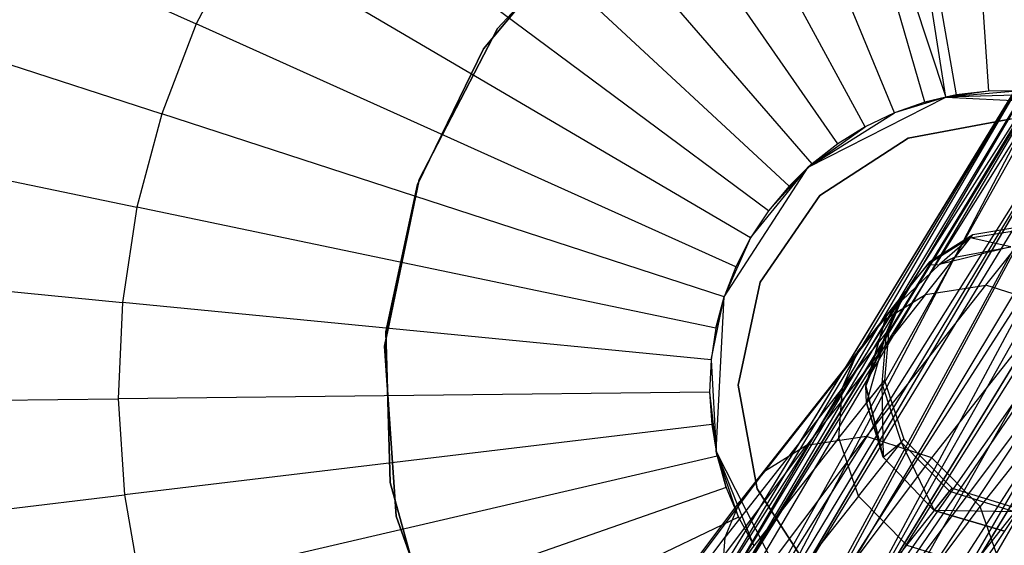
# Model space of a CAD drawing. Extents: x 0 to 27.3, y 0 to 27.3.
# Tile 37 of 117: x 11.9 to 13.6, y 13.4 to 14.3. Entities that reach past the tile are written whole.
import ezdxf

# ---------------------------------------------------------------- set-up
doc = ezdxf.new("R2010")
doc.units = 0
doc.header["$LTSCALE"] = 2.54
doc.layers.get('0').update_dxf_attribs({"color": 13, "linetype": 'CONTINUOUS'})

# ---------------------------------------------------------------- blocks, each defined once
blk = doc.blocks.new('SPUMPKIN_S_PM_STL_1')
at = {"color": 0}
for p, q in [((19.5924, 15.3346, 223.0262), (19.6603, 14.2953, 222.9552)), ((19.5924, 15.3346, 223.0262), (19.6603, 14.2953, 222.9552)), ((19.5852, 14.285, 222.9552), (19.424, 15.3144, 223.0262)), ((19.424, 15.3144, 223.0262), (19.6038, 14.2886, 222.9552)), ((19.5852, 14.285, 222.9552), (19.424, 15.3144, 223.0262)), ((19.424, 15.3144, 223.0262), (19.6038, 14.2886, 222.9552)), ((19.5485, 14.2757, 222.9552), (19.2588, 15.2761, 223.0262)), ((19.2588, 15.2761, 223.0262), (19.5852, 14.285, 222.9552)), ((19.5485, 14.2757, 222.9552), (19.2588, 15.2761, 223.0262)), ((19.2588, 15.2761, 223.0262), (19.5852, 14.285, 222.9552)), ((19.4948, 14.257, 222.9552), (19.0987, 15.2202, 223.0262)), ((19.4948, 14.257, 222.9552), (19.0987, 15.2202, 223.0262)), ((19.4435, 14.2326, 222.9552), (18.9455, 15.1473, 223.0262)), ((19.4435, 14.2326, 222.9552), (18.9455, 15.1473, 223.0262)), ((19.3951, 14.2027, 222.9552), (18.8012, 15.0582, 223.0262)), ((19.3951, 14.2027, 222.9552), (18.8012, 15.0582, 223.0262)), ((19.3502, 14.1678, 222.9552), (18.6673, 14.9541, 223.0262)), ((19.3502, 14.1678, 222.9552), (18.6673, 14.9541, 223.0262)), ((17.3223, 14.8374, 223.1675), (18.2656, 14.4135, 223.0262)), ((17.3223, 14.8374, 223.1675), (18.2656, 14.4135, 223.0262)), ((19.3094, 14.1283, 222.9552), (18.5454, 14.8361, 223.0262)), ((19.3094, 14.1283, 222.9552), (18.5454, 14.8361, 223.0262)), ((19.273, 14.0846, 222.9552), (18.4371, 14.7056, 223.0262)), ((19.273, 14.0846, 222.9552), (18.4371, 14.7056, 223.0262)), ((19.0003, 14.6247, 34.5955), (18.7958, 14.4058, 34.5955)), ((18.7958, 14.4058, 34.7955), (19.0003, 14.6247, 34.7955)), ((18.7958, 14.4058, 34.7955), (19.0003, 14.6247, 34.7955)), ((19.0003, 14.6247, 34.5955), (18.7958, 14.4058, 34.5955)), ((17.2209, 14.5747, 223.1675), (18.2046, 14.2553, 223.0262)), ((17.2209, 14.5747, 223.1675), (18.2046, 14.2553, 223.0262)), ((18.3434, 14.5642, 223.0262), (18.2656, 14.4135, 223.0262)), ((18.3434, 14.5642, 223.0262), (18.2656, 14.4135, 223.0262)), ((19.2417, 14.0372, 222.9552), (18.3434, 14.5642, 223.0262)), ((19.2417, 14.0372, 222.9552), (18.3434, 14.5642, 223.0262)), ((18.9413, 14.5732, 90.3709), (18.7713, 14.3697, 90.3709)), ((18.7713, 14.3697, 90.5709), (18.9413, 14.5732, 90.5709)), ((18.7713, 14.3697, 90.5709), (18.9413, 14.5732, 90.5709)), ((18.9413, 14.5732, 90.3709), (18.7713, 14.3697, 90.3709)), ((18.2656, 14.4135, 223.0262), (18.2046, 14.2553, 223.0262)), ((18.2656, 14.4135, 223.0262), (18.2046, 14.2553, 223.0262)), ((19.2156, 13.9866, 222.9552), (18.2656, 14.4135, 223.0262)), ((19.2156, 13.9866, 222.9552), (18.2656, 14.4135, 223.0262)), ((19.1589, 13.4006, 34.1357), (19.7818, 14.4193, 34.252)), ((19.1589, 13.4006, 34.1357), (19.7818, 14.4193, 34.252)), ((19.1589, 13.4006, 34.1357), (19.7816, 14.4185, 34.2618)), ((19.1589, 13.4006, 34.1357), (19.7816, 14.4185, 34.2618)), ((19.1589, 13.4006, 34.1357), (19.7816, 14.4179, 34.2687)), ((19.1589, 13.4006, 34.1357), (19.7816, 14.4179, 34.2687)), ((19.168, 13.3982, 34.2001), (19.7816, 14.4179, 34.2687)), ((19.168, 13.3982, 34.2001), (19.7816, 14.4179, 34.2687)), ((19.1761, 13.3861, 34.0292), (19.7818, 14.4193, 34.252)), ((19.1761, 13.3861, 34.0292), (19.7818, 14.4193, 34.252)), ((19.1761, 13.3861, 34.0292), (19.7969, 14.4175, 34.1702)), ((19.1761, 13.3861, 34.0292), (19.7969, 14.4175, 34.1702)), ((19.1853, 13.3796, 34.0071), (19.7969, 14.4175, 34.1702)), ((19.1853, 13.3796, 34.0071), (19.7969, 14.4175, 34.1702)), ((19.1853, 13.3796, 34.0071), (19.8153, 14.41, 34.1274)), ((19.1853, 13.3796, 34.0071), (19.8153, 14.41, 34.1274)), ((18.7958, 14.4058, 34.5955), (18.658, 14.1398, 34.5955)), ((18.658, 14.1398, 34.7955), (18.7958, 14.4058, 34.7955)), ((18.658, 14.1398, 34.7955), (18.7958, 14.4058, 34.7955)), ((18.7958, 14.4058, 34.5955), (18.658, 14.1398, 34.5955)), ((18.7958, 14.4058, 34.7955), (18.7958, 14.4058, 34.5955)), ((18.7958, 14.4058, 34.7955), (18.7958, 14.4058, 34.5955)), ((19.168, 13.3982, 34.2001), (19.8032, 14.3951, 34.372)), ((19.168, 13.3982, 34.2001), (19.8032, 14.3951, 34.372)), ((19.1853, 13.3796, 34.0071), (19.8272, 14.4045, 34.1072)), ((19.1853, 13.3796, 34.0071), (19.8272, 14.4045, 34.1072)), ((19.1908, 13.3885, 34.2594), (19.8032, 14.3951, 34.372)), ((19.1908, 13.3885, 34.2594), (19.8032, 14.3951, 34.372)), ((19.1908, 13.3885, 34.2594), (19.8053, 14.3934, 34.3767)), ((19.1908, 13.3885, 34.2594), (19.8053, 14.3934, 34.3767)), ((19.2064, 13.3814, 34.2854), (19.8053, 14.3934, 34.3767)), ((19.2064, 13.3814, 34.2854), (19.8053, 14.3934, 34.3767)), ((19.2329, 13.348, 33.939), (19.8272, 14.4045, 34.1072)), ((19.2329, 13.348, 33.939), (19.8272, 14.4045, 34.1072)), ((19.8053, 14.3934, 34.3767), (19.2613, 13.3555, 34.3433)), ((19.8053, 14.3934, 34.3767), (19.2613, 13.3555, 34.3433)), ((19.2329, 13.348, 33.939), (19.8801, 14.3769, 34.0481)), ((19.2329, 13.348, 33.939), (19.8801, 14.3769, 34.0481)), ((19.2618, 13.3295, 33.9149), (19.8801, 14.3769, 34.0481)), ((19.2618, 13.3295, 33.9149), (19.8801, 14.3769, 34.0481)), ((18.7713, 14.3697, 90.3709), (18.655, 14.1314, 90.3709)), ((18.655, 14.1314, 90.5709), (18.7713, 14.3697, 90.5709)), ((18.655, 14.1314, 90.5709), (18.7713, 14.3697, 90.5709)), ((18.7713, 14.3697, 90.3709), (18.655, 14.1314, 90.3709)), ((18.7713, 14.3697, 90.5709), (18.7713, 14.3697, 90.3709)), ((18.7713, 14.3697, 90.5709), (18.7713, 14.3697, 90.3709)), ((19.2618, 13.3295, 33.9149), (19.8967, 14.3677, 34.036)), ((19.2618, 13.3295, 33.9149), (19.8967, 14.3677, 34.036)), ((19.3179, 13.2943, 33.8881), (19.8967, 14.3677, 34.036)), ((19.3179, 13.2943, 33.8881), (19.8967, 14.3677, 34.036)), ((19.2613, 13.3555, 34.3433), (19.8638, 14.3504, 34.4557)), ((19.2613, 13.3555, 34.3433), (19.8638, 14.3504, 34.4557)), ((19.2741, 13.3493, 34.3523), (19.8638, 14.3504, 34.4557)), ((19.2741, 13.3493, 34.3523), (19.8638, 14.3504, 34.4557)), ((19.2741, 13.3493, 34.3523), (19.8796, 14.3396, 34.4679)), ((19.2741, 13.3493, 34.3523), (19.8796, 14.3396, 34.4679)), ((19.3179, 13.2943, 33.8881), (19.946, 14.3393, 34.012)), ((19.3179, 13.2943, 33.8881), (19.946, 14.3393, 34.012)), ((19.3261, 13.3227, 34.3773), (19.8796, 14.3396, 34.4679)), ((19.3261, 13.3227, 34.3773), (19.8796, 14.3396, 34.4679)), ((19.368, 13.2635, 33.881), (19.946, 14.3393, 34.012)), ((19.368, 13.2635, 33.881), (19.946, 14.3393, 34.012)), ((19.368, 13.2635, 33.881), (20.0044, 14.3043, 34.0025)), ((19.368, 13.2635, 33.881), (20.0044, 14.3043, 34.0025)), ((17.1486, 14.3025, 223.1675), (18.161, 14.0913, 223.0262)), ((17.1486, 14.3025, 223.1675), (18.161, 14.0913, 223.0262)), ((19.3261, 13.3227, 34.3773), (19.9511, 14.2932, 34.4981)), ((19.3261, 13.3227, 34.3773), (19.9511, 14.2932, 34.4981)), ((20.0175, 14.2963, 34.003), (19.368, 13.2635, 33.881)), ((20.0175, 14.2963, 34.003), (19.368, 13.2635, 33.881)), ((19.3842, 13.2898, 34.3866), (19.9511, 14.2932, 34.4981)), ((19.3842, 13.2898, 34.3866), (19.9511, 14.2932, 34.4981)), ((20.0175, 14.2963, 34.003), (19.414, 13.2356, 33.8869)), ((20.0175, 14.2963, 34.003), (19.414, 13.2356, 33.8869)), ((19.7171, 14.296, 222.9552), (19.5852, 14.285, 226.0963)), ((19.7171, 14.296, 222.9552), (19.5852, 14.285, 226.0963)), ((19.6603, 14.2953, 222.9552), (19.5852, 14.285, 226.0963)), ((19.6603, 14.2953, 222.9552), (19.5852, 14.285, 226.0963)), ((19.7737, 14.2905, 222.9552), (19.5852, 14.285, 226.0963)), ((19.7737, 14.2905, 222.9552), (19.5852, 14.285, 226.0963)), ((19.6038, 14.2886, 222.9552), (19.5852, 14.285, 222.9552)), ((19.6038, 14.2886, 222.9552), (19.5852, 14.285, 222.9552)), ((19.6038, 14.2886, 222.9552), (19.5852, 14.285, 226.0963)), ((19.6038, 14.2886, 222.9552), (19.5852, 14.285, 226.0963)), ((19.6603, 14.2953, 222.9552), (19.6038, 14.2886, 222.9552)), ((19.6603, 14.2953, 222.9552), (19.6038, 14.2886, 222.9552)), ((19.7171, 14.296, 222.9552), (19.6603, 14.2953, 222.9552)), ((19.7171, 14.296, 222.9552), (19.6603, 14.2953, 222.9552)), ((19.3431, 14.1616, 226.0963), (19.5852, 14.285, 226.0963)), ((19.3431, 14.1616, 226.0963), (19.5852, 14.285, 226.0963)), ((19.3842, 13.2898, 34.3866), (19.985, 14.2722, 34.5013)), ((19.3842, 13.2898, 34.3866), (19.985, 14.2722, 34.5013)), ((19.5852, 14.285, 226.0963), (19.4948, 14.257, 222.9552)), ((19.5852, 14.285, 226.0963), (19.4948, 14.257, 222.9552)), ((19.5485, 14.2757, 222.9552), (19.4948, 14.257, 222.9552)), ((19.5485, 14.2757, 222.9552), (19.4948, 14.257, 222.9552)), ((19.5852, 14.285, 222.9552), (19.5485, 14.2757, 222.9552)), ((19.5485, 14.2757, 222.9552), (19.5852, 14.285, 226.0963)), ((19.5852, 14.285, 222.9552), (19.5485, 14.2757, 222.9552)), ((19.5485, 14.2757, 222.9552), (19.5852, 14.285, 226.0963)), ((19.5852, 14.285, 226.0963), (19.8566, 14.2708, 226.0963)), ((19.5852, 14.285, 222.9552), (19.5852, 14.285, 226.0963)), ((19.5852, 14.285, 222.9552), (19.5852, 14.285, 226.0963)), ((19.5852, 14.285, 226.0963), (19.8566, 14.2708, 226.0963)), ((18.2046, 14.2553, 223.0262), (18.161, 14.0913, 223.0262)), ((18.2046, 14.2553, 223.0262), (18.161, 14.0913, 223.0262)), ((19.1951, 13.9336, 222.9552), (18.2046, 14.2553, 223.0262)), ((19.1951, 13.9336, 222.9552), (18.2046, 14.2553, 223.0262)), ((19.3431, 14.1616, 226.0963), (19.4948, 14.257, 222.9552)), ((19.3431, 14.1616, 226.0963), (19.4948, 14.257, 222.9552)), ((20.0867, 14.253, 34.0221), (19.414, 13.2356, 33.8869)), ((20.0867, 14.253, 34.0221), (19.414, 13.2356, 33.8869)), ((19.4948, 14.257, 222.9552), (19.4435, 14.2326, 222.9552)), ((19.4948, 14.257, 222.9552), (19.4435, 14.2326, 222.9552)), ((20.0867, 14.253, 34.0221), (19.4753, 13.1993, 33.9148)), ((20.0867, 14.253, 34.0221), (19.4753, 13.1993, 33.9148)), ((19.3842, 13.2898, 34.3866), (20.0473, 14.2353, 34.4906)), ((19.3842, 13.2898, 34.3866), (20.0473, 14.2353, 34.4906)), ((19.3964, 13.2822, 34.3862), (20.0473, 14.2353, 34.4906)), ((19.3964, 13.2822, 34.3862), (20.0473, 14.2353, 34.4906)), ((20.1102, 14.2377, 34.036), (19.4753, 13.1993, 33.9148)), ((20.1102, 14.2377, 34.036), (19.4753, 13.1993, 33.9148)), ((20.1102, 14.2377, 34.036), (19.5017, 13.1841, 33.9357)), ((20.1102, 14.2377, 34.036), (19.5017, 13.1841, 33.9357)), ((19.5188, 14.2128, 91.1209), (19.7011, 14.2464, 91.1209)), ((19.7011, 14.2464, 91.0709), (19.5188, 14.2128, 91.0709)), ((19.5188, 14.2128, 91.1209), (19.7011, 14.2464, 91.1209)), ((19.7011, 14.2464, 91.0709), (19.5188, 14.2128, 91.0709)), ((19.3431, 14.1616, 226.0963), (19.4435, 14.2326, 222.9552)), ((19.3431, 14.1616, 226.0963), (19.4435, 14.2326, 222.9552)), ((19.4435, 14.2326, 222.9552), (19.3951, 14.2027, 222.9552)), ((19.4435, 14.2326, 222.9552), (19.3951, 14.2027, 222.9552)), ((19.3951, 14.2027, 222.9552), (19.3431, 14.1616, 226.0963)), ((19.3951, 14.2027, 222.9552), (19.3431, 14.1616, 226.0963)), ((19.3951, 14.2027, 222.9552), (19.3502, 14.1678, 222.9552)), ((19.3951, 14.2027, 222.9552), (19.3502, 14.1678, 222.9552)), ((19.3633, 14.112, 91.1209), (19.5188, 14.2128, 91.1209)), ((19.5188, 14.2128, 91.0709), (19.3633, 14.112, 91.0709)), ((19.3633, 14.112, 91.1209), (19.5188, 14.2128, 91.1209)), ((19.5188, 14.2128, 91.0709), (19.3633, 14.112, 91.0709)), ((19.3964, 13.2822, 34.3862), (20.0931, 14.2095, 34.4679)), ((19.3964, 13.2822, 34.3862), (20.0931, 14.2095, 34.4679)), ((19.4648, 13.2359, 34.3666), (20.0931, 14.2095, 34.4679)), ((19.4648, 13.2359, 34.3666), (20.0931, 14.2095, 34.4679)), ((19.4877, 13.2192, 34.3523), (20.0931, 14.2095, 34.4679)), ((19.4877, 13.2192, 34.3523), (20.0931, 14.2095, 34.4679)), ((19.5188, 14.2128, 91.0709), (19.5188, 14.2128, 91.1209)), ((19.5188, 14.2128, 91.0709), (19.5188, 14.2128, 91.1209)), ((19.4877, 13.2192, 34.3523), (20.133, 14.1882, 34.4347)), ((19.4877, 13.2192, 34.3523), (20.133, 14.1882, 34.4347)), ((19.3502, 14.1678, 222.9552), (19.3094, 14.1283, 222.9552)), ((19.3502, 14.1678, 222.9552), (19.3094, 14.1283, 222.9552)), ((19.3502, 14.1678, 222.9552), (19.3431, 14.1616, 226.0963)), ((19.3502, 14.1678, 222.9552), (19.3431, 14.1616, 226.0963)), ((19.1951, 13.9336, 226.0963), (19.3431, 14.1616, 226.0963)), ((19.1951, 13.9336, 226.0963), (19.3431, 14.1616, 226.0963)), ((19.2417, 14.0372, 222.9552), (19.3431, 14.1616, 226.0963)), ((19.2417, 14.0372, 222.9552), (19.3431, 14.1616, 226.0963)), ((19.273, 14.0846, 222.9552), (19.3431, 14.1616, 226.0963)), ((19.273, 14.0846, 222.9552), (19.3431, 14.1616, 226.0963)), ((19.3094, 14.1283, 222.9552), (19.3431, 14.1616, 226.0963)), ((19.3094, 14.1283, 222.9552), (19.3431, 14.1616, 226.0963)), ((18.658, 14.1398, 34.5955), (18.597, 13.8465, 34.5955)), ((18.597, 13.8465, 34.7955), (18.658, 14.1398, 34.7955)), ((18.597, 13.8465, 34.7955), (18.658, 14.1398, 34.7955)), ((18.658, 14.1398, 34.5955), (18.597, 13.8465, 34.5955)), ((18.655, 14.1314, 90.3709), (18.5991, 13.8721, 90.3709)), ((18.5991, 13.8721, 90.5709), (18.655, 14.1314, 90.5709)), ((18.5991, 13.8721, 90.5709), (18.655, 14.1314, 90.5709)), ((18.655, 14.1314, 90.3709), (18.5991, 13.8721, 90.3709)), ((18.655, 14.1314, 90.5709), (18.655, 14.1314, 90.3709)), ((18.655, 14.1314, 90.5709), (18.655, 14.1314, 90.3709)), ((18.658, 14.1398, 34.7955), (18.658, 14.1398, 34.5955)), ((18.658, 14.1398, 34.7955), (18.658, 14.1398, 34.5955)), ((19.3094, 14.1283, 222.9552), (19.273, 14.0846, 222.9552)), ((19.3094, 14.1283, 222.9552), (19.273, 14.0846, 222.9552)), ((19.2582, 13.9593, 91.1209), (19.3633, 14.112, 91.1209)), ((19.3633, 14.112, 91.0709), (19.2582, 13.9593, 91.0709)), ((19.2582, 13.9593, 91.1209), (19.3633, 14.112, 91.1209)), ((19.3633, 14.112, 91.0709), (19.2582, 13.9593, 91.0709)), ((19.3633, 14.112, 91.1209), (19.3633, 14.112, 91.0709)), ((19.3633, 14.112, 91.1209), (19.3633, 14.112, 91.0709)), ((18.161, 14.0913, 223.0262), (18.1354, 13.9237, 223.0262)), ((18.161, 14.0913, 223.0262), (18.1354, 13.9237, 223.0262)), ((19.1805, 13.8787, 222.9552), (18.161, 14.0913, 223.0262)), ((19.1805, 13.8787, 222.9552), (18.161, 14.0913, 223.0262)), ((19.273, 14.0846, 222.9552), (19.2417, 14.0372, 222.9552)), ((19.273, 14.0846, 222.9552), (19.2417, 14.0372, 222.9552)), ((19.6285, 14.0371, 49.8719), (19.7356, 14.0547, 49.8743)), ((19.6285, 14.0371, 49.8719), (19.7356, 14.0547, 49.8743)), ((19.7403, 14.0604, 49.2218), (19.6332, 14.0428, 49.2228)), ((19.7403, 14.0604, 49.2218), (19.6332, 14.0428, 49.2228)), ((19.6557, 13.954, 47.8199), (19.7403, 14.0604, 49.2218)), ((19.6557, 13.954, 47.8199), (19.7403, 14.0604, 49.2218)), ((19.2417, 14.0372, 222.9552), (19.1951, 13.9336, 226.0963)), ((19.2417, 14.0372, 222.9552), (19.1951, 13.9336, 226.0963)), ((19.2417, 14.0372, 222.9552), (19.2156, 13.9866, 222.9552)), ((19.2417, 14.0372, 222.9552), (19.2156, 13.9866, 222.9552)), ((19.5495, 13.9376, 47.835), (19.6332, 14.0428, 49.2228)), ((19.5495, 13.9376, 47.835), (19.6332, 14.0428, 49.2228)), ((19.6285, 14.0371, 49.8719), (19.5528, 13.9896, 49.8695)), ((19.6285, 14.0371, 49.8719), (19.5528, 13.9896, 49.8695)), ((19.6332, 14.0428, 49.2228), (19.5575, 13.9952, 49.2238)), ((19.6332, 14.0428, 49.2228), (19.5575, 13.9952, 49.2238)), ((19.6285, 14.0371, 49.8719), (19.5744, 13.9907, 51.4459)), ((19.6285, 14.0371, 49.8719), (19.5744, 13.9907, 51.4459)), ((19.6285, 14.0371, 49.8719), (19.6015, 14.0035, 51.4459)), ((19.6285, 14.0371, 49.8719), (19.6015, 14.0035, 51.4459)), ((19.6285, 14.0371, 49.8719), (19.6332, 14.0428, 49.2228)), ((19.6285, 14.0371, 49.8719), (19.6332, 14.0428, 49.2228)), ((19.7001, 14.0214, 51.4459), (19.6285, 14.0371, 49.8719)), ((19.7001, 14.0214, 51.4459), (19.6285, 14.0371, 49.8719)), ((17.1061, 14.0242, 223.1675), (18.1354, 13.9237, 223.0262)), ((17.1061, 14.0242, 223.1675), (18.1354, 13.9237, 223.0262)), ((19.7001, 14.0214, 224.0343), (19.5744, 13.9907, 224.0343)), ((19.7001, 14.0214, 224.0343), (19.5744, 13.9907, 224.0343)), ((19.6015, 14.0035, 51.4459), (19.7001, 14.0214, 51.4459)), ((19.6015, 14.0035, 51.4459), (19.7001, 14.0214, 51.4459)), ((19.6015, 14.0035, 51.4459), (19.7001, 14.0214, 224.0343)), ((19.6015, 14.0035, 51.4459), (19.7001, 14.0214, 224.0343)), ((19.4747, 13.8912, 47.8509), (19.5575, 13.9952, 49.2238)), ((19.4747, 13.8912, 47.8509), (19.5575, 13.9952, 49.2238)), ((19.5575, 13.9952, 49.2238), (19.5126, 13.9406, 49.2247)), ((19.5575, 13.9952, 49.2238), (19.5126, 13.9406, 49.2247)), ((19.5528, 13.9896, 49.8695), (19.5575, 13.9952, 49.2238)), ((19.5528, 13.9896, 49.8695), (19.5575, 13.9952, 49.2238)), ((19.5744, 13.9907, 51.4459), (19.6015, 14.0035, 51.4459)), ((19.6015, 14.0035, 51.4459), (19.5744, 13.9907, 224.0343)), ((19.5744, 13.9907, 51.4459), (19.6015, 14.0035, 51.4459)), ((19.6015, 14.0035, 51.4459), (19.5744, 13.9907, 224.0343)), ((19.2156, 13.9866, 222.9552), (19.1951, 13.9336, 222.9552)), ((19.2156, 13.9866, 222.9552), (19.1951, 13.9336, 222.9552)), ((19.2156, 13.9866, 222.9552), (19.1951, 13.9336, 226.0963)), ((19.2156, 13.9866, 222.9552), (19.1951, 13.9336, 226.0963)), ((19.5744, 13.9907, 224.0343), (19.4808, 13.9013, 224.0343)), ((19.4808, 13.9013, 51.4459), (19.5744, 13.9907, 51.4459)), ((19.4808, 13.9013, 51.4459), (19.5744, 13.9907, 51.4459)), ((19.5744, 13.9907, 224.0343), (19.4808, 13.9013, 224.0343)), ((19.5528, 13.9896, 49.8695), (19.4808, 13.9013, 51.4459)), ((19.5528, 13.9896, 49.8695), (19.4808, 13.9013, 51.4459)), ((19.5528, 13.9896, 49.8695), (19.5744, 13.9907, 51.4459)), ((19.5528, 13.9896, 49.8695), (19.5744, 13.9907, 51.4459)), ((19.5744, 13.9907, 51.4459), (19.5744, 13.9907, 224.0343)), ((19.5744, 13.9907, 51.4459), (19.5744, 13.9907, 224.0343)), ((19.2195, 13.7781, 91.1209), (19.2582, 13.9593, 91.1209)), ((19.2582, 13.9593, 91.0709), (19.2195, 13.7781, 91.0709)), ((19.2195, 13.7781, 91.1209), (19.2582, 13.9593, 91.1209)), ((19.2582, 13.9593, 91.0709), (19.2195, 13.7781, 91.0709)), ((19.2582, 13.9593, 91.1209), (19.2582, 13.9593, 91.0709)), ((19.2582, 13.9593, 91.1209), (19.2582, 13.9593, 91.0709)), ((19.4306, 13.8375, 47.8642), (19.5126, 13.9406, 49.2247)), ((19.4306, 13.8375, 47.8642), (19.5126, 13.9406, 49.2247)), ((19.4455, 13.6876, 46.4137), (19.6557, 13.954, 47.8199)), ((19.4455, 13.6876, 46.4137), (19.6557, 13.954, 47.8199)), ((19.5126, 13.9406, 49.2247), (19.4848, 13.8756, 49.2255)), ((19.5126, 13.9406, 49.2247), (19.4848, 13.8756, 49.2255)), ((19.508, 13.935, 49.8674), (19.5126, 13.9406, 49.2247)), ((19.508, 13.935, 49.8674), (19.5126, 13.9406, 49.2247)), ((19.5495, 13.9376, 47.835), (19.6557, 13.954, 47.8199)), ((19.5495, 13.9376, 47.835), (19.6557, 13.954, 47.8199)), ((19.771, 13.9175, 47.8116), (19.6557, 13.954, 47.8199)), ((19.771, 13.9175, 47.8116), (19.6557, 13.954, 47.8199)), ((18.1354, 13.9237, 223.0262), (18.1281, 13.7542, 223.0262)), ((18.1354, 13.9237, 223.0262), (18.1281, 13.7542, 223.0262)), ((19.172, 13.8225, 222.9552), (18.1354, 13.9237, 223.0262)), ((19.172, 13.8225, 222.9552), (18.1354, 13.9237, 223.0262)), ((19.172, 13.8225, 222.9552), (19.1951, 13.9336, 226.0963)), ((19.172, 13.8225, 222.9552), (19.1951, 13.9336, 226.0963)), ((19.1951, 13.9336, 222.9552), (19.1805, 13.8787, 222.9552)), ((19.1805, 13.8787, 222.9552), (19.1951, 13.9336, 226.0963)), ((19.1805, 13.8787, 222.9552), (19.1951, 13.9336, 226.0963)), ((19.1951, 13.9336, 222.9552), (19.1805, 13.8787, 222.9552)), ((19.181, 13.6622, 226.0963), (19.1951, 13.9336, 226.0963)), ((19.181, 13.6622, 226.0963), (19.1951, 13.9336, 226.0963)), ((19.1951, 13.9336, 222.9552), (19.1951, 13.9336, 226.0963)), ((19.1951, 13.9336, 222.9552), (19.1951, 13.9336, 226.0963)), ((19.5495, 13.9376, 47.835), (19.3401, 13.672, 46.4336)), ((19.5495, 13.9376, 47.835), (19.3401, 13.672, 46.4336)), ((19.508, 13.935, 49.8674), (19.4445, 13.7771, 51.4459)), ((19.508, 13.935, 49.8674), (19.4445, 13.7771, 51.4459)), ((19.4747, 13.8912, 47.8509), (19.5495, 13.9376, 47.835)), ((19.4747, 13.8912, 47.8509), (19.5495, 13.9376, 47.835)), ((19.508, 13.935, 49.8674), (19.4802, 13.87, 49.8654)), ((19.508, 13.935, 49.8674), (19.4802, 13.87, 49.8654)), ((19.508, 13.935, 49.8674), (19.4808, 13.9013, 51.4459)), ((19.508, 13.935, 49.8674), (19.4808, 13.9013, 51.4459)), ((19.5605, 13.6506, 46.403), (19.771, 13.9175, 47.8116)), ((19.5605, 13.6506, 46.403), (19.771, 13.9175, 47.8116)), ((19.4747, 13.8912, 47.8509), (19.266, 13.6265, 46.4547)), ((19.4747, 13.8912, 47.8509), (19.266, 13.6265, 46.4547)), ((19.4306, 13.8375, 47.8642), (19.4747, 13.8912, 47.8509)), ((19.4306, 13.8375, 47.8642), (19.4747, 13.8912, 47.8509)), ((19.4808, 13.9013, 224.0343), (19.4445, 13.7771, 224.0343)), ((19.4445, 13.7771, 51.4459), (19.4808, 13.9013, 51.4459)), ((19.4445, 13.7771, 51.4459), (19.4808, 13.9013, 51.4459)), ((19.4808, 13.9013, 224.0343), (19.4445, 13.7771, 224.0343)), ((19.4808, 13.9013, 51.4459), (19.4808, 13.9013, 224.0343)), ((19.4808, 13.9013, 51.4459), (19.4808, 13.9013, 224.0343)), ((18.5991, 13.8721, 90.3709), (18.6068, 13.6071, 90.3709)), ((18.6068, 13.6071, 90.5709), (18.5991, 13.8721, 90.5709)), ((18.5991, 13.8721, 90.5709), (18.5991, 13.8721, 90.3709)), ((18.5991, 13.8721, 90.5709), (18.5991, 13.8721, 90.3709)), ((18.6068, 13.6071, 90.5709), (18.5991, 13.8721, 90.5709)), ((18.5991, 13.8721, 90.3709), (18.6068, 13.6071, 90.3709)), ((19.1805, 13.8787, 222.9552), (19.172, 13.8225, 222.9552)), ((19.1805, 13.8787, 222.9552), (19.172, 13.8225, 222.9552)), ((19.4035, 13.7734, 47.877), (19.4848, 13.8756, 49.2255)), ((19.4035, 13.7734, 47.877), (19.4848, 13.8756, 49.2255)), ((19.4848, 13.8756, 49.2255), (19.4774, 13.7864, 49.2264)), ((19.4848, 13.8756, 49.2255), (19.4774, 13.7864, 49.2264)), ((19.4802, 13.87, 49.8654), (19.4848, 13.8756, 49.2255)), ((19.4802, 13.87, 49.8654), (19.4848, 13.8756, 49.2255)), ((19.4802, 13.87, 49.8654), (19.4445, 13.7771, 51.4459)), ((19.4802, 13.87, 49.8654), (19.4445, 13.7771, 51.4459)), ((19.4802, 13.87, 49.8654), (19.4457, 13.7471, 51.4459)), ((19.4802, 13.87, 49.8654), (19.4457, 13.7471, 51.4459)), ((19.4802, 13.87, 49.8654), (19.4728, 13.7809, 49.8633)), ((19.4802, 13.87, 49.8654), (19.4728, 13.7809, 49.8633)), ((18.597, 13.8465, 34.5955), (18.6175, 13.5477, 34.5955)), ((18.6175, 13.5477, 34.7955), (18.597, 13.8465, 34.7955)), ((18.597, 13.8465, 34.7955), (18.597, 13.8465, 34.5955)), ((18.597, 13.8465, 34.7955), (18.597, 13.8465, 34.5955)), ((18.6175, 13.5477, 34.7955), (18.597, 13.8465, 34.7955)), ((18.597, 13.8465, 34.5955), (18.6175, 13.5477, 34.5955)), ((19.4306, 13.8375, 47.8642), (19.2225, 13.5736, 46.4724)), ((19.4306, 13.8375, 47.8642), (19.2225, 13.5736, 46.4724)), ((19.4035, 13.7734, 47.877), (19.4306, 13.8375, 47.8642)), ((19.4035, 13.7734, 47.877), (19.4306, 13.8375, 47.8642)), ((19.172, 13.8225, 222.9552), (19.1695, 13.7657, 222.9552)), ((19.172, 13.8225, 222.9552), (19.1695, 13.7657, 222.9552)), ((19.172, 13.8225, 222.9552), (19.181, 13.6622, 226.0963)), ((19.172, 13.8225, 222.9552), (19.181, 13.6622, 226.0963)), ((19.8564, 13.8314, 47.8143), (19.6461, 13.5648, 46.4069)), ((19.8564, 13.8314, 47.8143), (19.6461, 13.5648, 46.4069)), ((19.397, 13.6853, 47.891), (19.4774, 13.7864, 49.2264)), ((19.397, 13.6853, 47.891), (19.4774, 13.7864, 49.2264)), ((19.4774, 13.7864, 49.2264), (19.4728, 13.7809, 49.8633)), ((19.4774, 13.7864, 49.2264), (19.4728, 13.7809, 49.8633)), ((19.4774, 13.7864, 49.2264), (19.5112, 13.6833, 49.2271)), ((19.4774, 13.7864, 49.2264), (19.5112, 13.6833, 49.2271)), ((19.4035, 13.7734, 47.877), (19.196, 13.5103, 46.4896)), ((19.4035, 13.7734, 47.877), (19.196, 13.5103, 46.4896)), ((19.2531, 13.5958, 91.1209), (19.2195, 13.7781, 91.1209)), ((19.2195, 13.7781, 91.0709), (19.2531, 13.5958, 91.0709)), ((19.2195, 13.7781, 91.1209), (19.2195, 13.7781, 91.0709)), ((19.2195, 13.7781, 91.1209), (19.2195, 13.7781, 91.0709)), ((19.2531, 13.5958, 91.1209), (19.2195, 13.7781, 91.1209)), ((19.2195, 13.7781, 91.0709), (19.2531, 13.5958, 91.0709)), ((19.397, 13.6853, 47.891), (19.4035, 13.7734, 47.877)), ((19.397, 13.6853, 47.891), (19.4035, 13.7734, 47.877)), ((19.4445, 13.7771, 224.0343), (19.4752, 13.6514, 224.0343)), ((19.4457, 13.7471, 51.4459), (19.4445, 13.7771, 51.4459)), ((19.4457, 13.7471, 51.4459), (19.4445, 13.7771, 51.4459)), ((19.4752, 13.6514, 224.0343), (19.4445, 13.7771, 51.4459)), ((19.4445, 13.7771, 51.4459), (19.4445, 13.7771, 224.0343)), ((19.4445, 13.7771, 51.4459), (19.4445, 13.7771, 224.0343)), ((19.4752, 13.6514, 224.0343), (19.4445, 13.7771, 51.4459)), ((19.4445, 13.7771, 224.0343), (19.4752, 13.6514, 224.0343)), ((19.4728, 13.7809, 49.8633), (19.4457, 13.7471, 51.4459)), ((19.4728, 13.7809, 49.8633), (19.4457, 13.7471, 51.4459)), ((19.4728, 13.7809, 49.8633), (19.4752, 13.6514, 51.4459)), ((19.4728, 13.7809, 49.8633), (19.4752, 13.6514, 51.4459)), ((19.4728, 13.7809, 49.8633), (19.5066, 13.6778, 49.8616)), ((19.4728, 13.7809, 49.8633), (19.5066, 13.6778, 49.8616)), ((17.0939, 13.7428, 223.1675), (18.1281, 13.7542, 223.0262)), ((17.0939, 13.7428, 223.1675), (18.1281, 13.7542, 223.0262)), ((19.1695, 13.7657, 222.9552), (18.1281, 13.7542, 223.0262)), ((19.1695, 13.7657, 222.9552), (18.1281, 13.7542, 223.0262)), ((18.1281, 13.7542, 223.0262), (18.1392, 13.585, 223.0262)), ((18.1281, 13.7542, 223.0262), (18.1392, 13.585, 223.0262)), ((19.1695, 13.7657, 222.9552), (19.1732, 13.709, 222.9552)), ((19.1695, 13.7657, 222.9552), (19.1732, 13.709, 222.9552)), ((19.1695, 13.7657, 222.9552), (19.181, 13.6622, 226.0963)), ((19.1695, 13.7657, 222.9552), (19.181, 13.6622, 226.0963)), ((19.4752, 13.6514, 51.4459), (19.4457, 13.7471, 51.4459)), ((19.4457, 13.7471, 51.4459), (19.4752, 13.6514, 224.0343)), ((19.4457, 13.7471, 51.4459), (19.4752, 13.6514, 224.0343)), ((19.4752, 13.6514, 51.4459), (19.4457, 13.7471, 51.4459)), ((19.1732, 13.709, 222.9552), (18.1392, 13.585, 223.0262)), ((19.1732, 13.709, 222.9552), (18.1392, 13.585, 223.0262)), ((19.1732, 13.709, 222.9552), (19.183, 13.653, 222.9552)), ((19.1732, 13.709, 222.9552), (19.183, 13.653, 222.9552)), ((19.1732, 13.709, 222.9552), (19.181, 13.6622, 226.0963)), ((19.1732, 13.709, 222.9552), (19.181, 13.6622, 226.0963)), ((19.397, 13.6853, 47.891), (19.1901, 13.423, 46.5084)), ((19.397, 13.6853, 47.891), (19.1901, 13.423, 46.5084)), ((19.2786, 13.4655, 45.1302), (19.4455, 13.6876, 46.4137)), ((19.2786, 13.4655, 45.1302), (19.4455, 13.6876, 46.4137)), ((19.4455, 13.6876, 46.4137), (19.3401, 13.672, 46.4336)), ((19.4455, 13.6876, 46.4137), (19.3401, 13.672, 46.4336)), ((19.4314, 13.5831, 47.9022), (19.397, 13.6853, 47.891)), ((19.4314, 13.5831, 47.9022), (19.397, 13.6853, 47.891)), ((19.4314, 13.5831, 47.9022), (19.5112, 13.6833, 49.2271)), ((19.4314, 13.5831, 47.9022), (19.5112, 13.6833, 49.2271)), ((19.5605, 13.6506, 46.403), (19.4455, 13.6876, 46.4137)), ((19.5605, 13.6506, 46.403), (19.4455, 13.6876, 46.4137)), ((19.5112, 13.6833, 49.2271), (19.5066, 13.6778, 49.8616)), ((19.5112, 13.6833, 49.2271), (19.5066, 13.6778, 49.8616)), ((19.5112, 13.6833, 49.2271), (19.5964, 13.5971, 49.2273)), ((19.5112, 13.6833, 49.2271), (19.5964, 13.5971, 49.2273)), ((19.1721, 13.4486, 45.142), (19.3401, 13.672, 46.4336)), ((19.1721, 13.4486, 45.142), (19.3401, 13.672, 46.4336)), ((19.3044, 13.4201, 226.0963), (19.181, 13.6622, 226.0963)), ((19.2476, 13.4959, 222.9552), (19.181, 13.6622, 226.0963)), ((19.3044, 13.4201, 226.0963), (19.181, 13.6622, 226.0963)), ((19.2476, 13.4959, 222.9552), (19.181, 13.6622, 226.0963)), ((19.2205, 13.5458, 222.9552), (19.181, 13.6622, 226.0963)), ((19.1988, 13.5984, 222.9552), (19.181, 13.6622, 226.0963)), ((19.2205, 13.5458, 222.9552), (19.181, 13.6622, 226.0963)), ((19.1988, 13.5984, 222.9552), (19.181, 13.6622, 226.0963)), ((19.183, 13.653, 222.9552), (19.181, 13.6622, 226.0963)), ((19.183, 13.653, 222.9552), (19.181, 13.6622, 226.0963)), ((19.3401, 13.672, 46.4336), (19.266, 13.6265, 46.4547)), ((19.3401, 13.672, 46.4336), (19.266, 13.6265, 46.4547)), ((19.4752, 13.6514, 51.4459), (19.5066, 13.6778, 49.8616)), ((19.4752, 13.6514, 51.4459), (19.5066, 13.6778, 49.8616)), ((19.5066, 13.6778, 49.8616), (19.5646, 13.5578, 51.4459)), ((19.5066, 13.6778, 49.8616), (19.5646, 13.5578, 51.4459)), ((19.5066, 13.6778, 49.8616), (19.5918, 13.5916, 49.8612)), ((19.5066, 13.6778, 49.8616), (19.5918, 13.5916, 49.8612)), ((19.183, 13.653, 222.9552), (18.1684, 13.4179, 223.0262)), ((19.183, 13.653, 222.9552), (18.1684, 13.4179, 223.0262)), ((19.183, 13.653, 222.9552), (19.1988, 13.5984, 222.9552)), ((19.183, 13.653, 222.9552), (19.1988, 13.5984, 222.9552)), ((19.3942, 13.4293, 45.1243), (19.5605, 13.6506, 46.403)), ((19.3942, 13.4293, 45.1243), (19.5605, 13.6506, 46.403)), ((19.4752, 13.6514, 224.0343), (19.5646, 13.5578, 224.0343)), ((19.5646, 13.5578, 51.4459), (19.4752, 13.6514, 51.4459)), ((19.4752, 13.6514, 224.0343), (19.5646, 13.5578, 224.0343)), ((19.4752, 13.6514, 51.4459), (19.4752, 13.6514, 224.0343)), ((19.5646, 13.5578, 51.4459), (19.4752, 13.6514, 51.4459)), ((19.4752, 13.6514, 51.4459), (19.4752, 13.6514, 224.0343)), ((19.6461, 13.5648, 46.4069), (19.5605, 13.6506, 46.403)), ((19.6461, 13.5648, 46.4069), (19.5605, 13.6506, 46.403)), ((19.0971, 13.4017, 45.1548), (19.266, 13.6265, 46.4547)), ((19.0971, 13.4017, 45.1548), (19.266, 13.6265, 46.4547)), ((19.266, 13.6265, 46.4547), (19.2225, 13.5736, 46.4724)), ((19.266, 13.6265, 46.4547), (19.2225, 13.5736, 46.4724)), ((19.1988, 13.5984, 222.9552), (18.2156, 13.255, 223.0262)), ((19.1988, 13.5984, 222.9552), (18.2156, 13.255, 223.0262)), ((18.6068, 13.6071, 90.3709), (18.6778, 13.3516, 90.3709)), ((18.6778, 13.3516, 90.5709), (18.6068, 13.6071, 90.5709)), ((18.6068, 13.6071, 90.5709), (18.6068, 13.6071, 90.3709)), ((18.6068, 13.6071, 90.5709), (18.6068, 13.6071, 90.3709)), ((18.6778, 13.3516, 90.5709), (18.6068, 13.6071, 90.5709)), ((18.6068, 13.6071, 90.3709), (18.6778, 13.3516, 90.3709)), ((19.1988, 13.5984, 222.9552), (19.2205, 13.5458, 222.9552)), ((19.1988, 13.5984, 222.9552), (19.2205, 13.5458, 222.9552)), ((19.354, 13.4403, 91.1209), (19.2531, 13.5958, 91.1209)), ((19.2531, 13.5958, 91.0709), (19.354, 13.4403, 91.0709)), ((19.2531, 13.5958, 91.1209), (19.2531, 13.5958, 91.0709)), ((19.2531, 13.5958, 91.1209), (19.2531, 13.5958, 91.0709)), ((19.354, 13.4403, 91.1209), (19.2531, 13.5958, 91.1209)), ((19.2531, 13.5958, 91.0709), (19.354, 13.4403, 91.0709)), ((19.5168, 13.497, 47.9049), (19.5964, 13.5971, 49.2273)), ((19.5168, 13.497, 47.9049), (19.5964, 13.5971, 49.2273)), ((19.5918, 13.5916, 49.8612), (19.5964, 13.5971, 49.2273)), ((19.5918, 13.5916, 49.8612), (19.5964, 13.5971, 49.2273)), ((19.5964, 13.5971, 49.2273), (19.7122, 13.5611, 49.2268)), ((19.5964, 13.5971, 49.2273), (19.7122, 13.5611, 49.2268)), ((17.1123, 13.4618, 223.1675), (18.1392, 13.585, 223.0262)), ((17.1123, 13.4618, 223.1675), (18.1392, 13.585, 223.0262)), ((18.1392, 13.585, 223.0262), (18.1684, 13.4179, 223.0262)), ((18.1392, 13.585, 223.0262), (18.1684, 13.4179, 223.0262)), ((19.4314, 13.5831, 47.9022), (19.2251, 13.3215, 46.5236)), ((19.4314, 13.5831, 47.9022), (19.2251, 13.3215, 46.5236)), ((19.4314, 13.5831, 47.9022), (19.5168, 13.497, 47.9049)), ((19.4314, 13.5831, 47.9022), (19.5168, 13.497, 47.9049)), ((19.5646, 13.5578, 51.4459), (19.5918, 13.5916, 49.8612)), ((19.5646, 13.5578, 51.4459), (19.5918, 13.5916, 49.8612)), ((19.5918, 13.5916, 49.8612), (19.7076, 13.5556, 49.8625)), ((19.5918, 13.5916, 49.8612), (19.7076, 13.5556, 49.8625)), ((19.0527, 13.3477, 45.1658), (19.2225, 13.5736, 46.4724)), ((19.0527, 13.3477, 45.1658), (19.2225, 13.5736, 46.4724)), ((19.2225, 13.5736, 46.4724), (19.196, 13.5103, 46.4896)), ((19.2225, 13.5736, 46.4724), (19.196, 13.5103, 46.4896)), ((19.4797, 13.3434, 45.1276), (19.6461, 13.5648, 46.4069)), ((19.4797, 13.3434, 45.1276), (19.6461, 13.5648, 46.4069)), ((19.6321, 13.4605, 47.8966), (19.7122, 13.5611, 49.2268)), ((19.6321, 13.4605, 47.8966), (19.7122, 13.5611, 49.2268)), ((19.6811, 13.4632, 46.4221), (19.6461, 13.5648, 46.4069)), ((19.6811, 13.4632, 46.4221), (19.6461, 13.5648, 46.4069)), ((19.2205, 13.5458, 222.9552), (18.2801, 13.0981, 223.0262)), ((19.2205, 13.5458, 222.9552), (18.2801, 13.0981, 223.0262)), ((18.6175, 13.5477, 34.5955), (18.7178, 13.2654, 34.5955)), ((18.7178, 13.2654, 34.7955), (18.6175, 13.5477, 34.7955)), ((18.6175, 13.5477, 34.7955), (18.6175, 13.5477, 34.5955)), ((18.6175, 13.5477, 34.7955), (18.6175, 13.5477, 34.5955)), ((18.7178, 13.2654, 34.7955), (18.6175, 13.5477, 34.7955)), ((18.6175, 13.5477, 34.5955), (18.7178, 13.2654, 34.5955)), ((19.2205, 13.5458, 222.9552), (19.2476, 13.4959, 222.9552)), ((19.2205, 13.5458, 222.9552), (19.2476, 13.4959, 222.9552)), ((19.5646, 13.5578, 224.0343), (19.6889, 13.5215, 224.0343)), ((19.7076, 13.5556, 49.8625), (19.5646, 13.5578, 51.4459)), ((19.6889, 13.5215, 51.4459), (19.5646, 13.5578, 51.4459)), ((19.7076, 13.5556, 49.8625), (19.5646, 13.5578, 51.4459)), ((19.5646, 13.5578, 51.4459), (19.5646, 13.5578, 224.0343)), ((19.6889, 13.5215, 51.4459), (19.5646, 13.5578, 51.4459)), ((19.5646, 13.5578, 224.0343), (19.6889, 13.5215, 224.0343)), ((19.5646, 13.5578, 51.4459), (19.5646, 13.5578, 224.0343)), ((19.0255, 13.2833, 45.1766), (19.196, 13.5103, 46.4896)), ((19.0255, 13.2833, 45.1766), (19.196, 13.5103, 46.4896)), ((19.196, 13.5103, 46.4896), (19.1901, 13.423, 46.5084)), ((19.196, 13.5103, 46.4896), (19.1901, 13.423, 46.5084)), ((19.3107, 13.2356, 46.5275), (19.5168, 13.497, 47.9049)), ((19.3107, 13.2356, 46.5275), (19.5168, 13.497, 47.9049)), ((19.5168, 13.497, 47.9049), (19.6321, 13.4605, 47.8966)), ((19.5168, 13.497, 47.9049), (19.6321, 13.4605, 47.8966))]:
    blk.add_line(p, q, dxfattribs=at)

msp = doc.modelspace()

# ---------------------------------------------------------------- block references
at = {"color": 253}
msp.add_blockref('SPUMPKIN_S_PM_STL_1', (-6.0437, -0.1414, -26.0955), dxfattribs=at)

doc.saveas('drawing.dxf')
